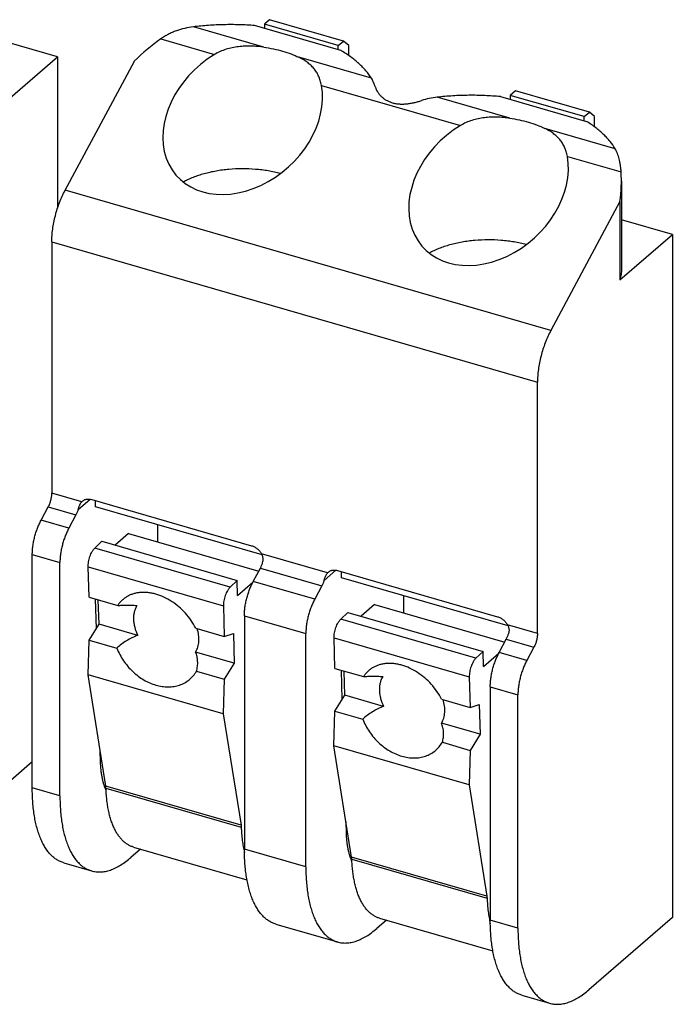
# Model space of a CAD drawing. Header units: millimetres. Extents: x 0 to 210, y 0 to 297.
# Tile 13 of 29: x 74.95 to 77.25, y 247.38 to 250.84. Entities that reach past the tile are written whole.
import ezdxf

# ---------------------------------------------------------------- set-up
doc = ezdxf.new("R2010")
doc.units = ezdxf.units.MM
doc.header["$LTSCALE"] = 19.36
doc.layers.get('0').update_dxf_attribs({"linetype": 'CONTINUOUS'})

msp = doc.modelspace()

# ---------------------------------------------------------------- linework, layer by layer
at = {"color": 7, "linetype": 'Continuous'}
for p, q in [((75.8334, 250.8435), (75.8147, 250.8273)), ((76.0932, 250.7685), (75.8334, 250.8435)), ((76.0836, 250.7352), (75.7805, 250.8227)), ((75.8147, 250.8273), (75.8147, 250.8128)), ((76.0745, 250.7523), (75.8147, 250.8273)), ((75.0865, 250.7127), (74.9073, 250.7645)), ((76.0745, 250.7523), (76.0932, 250.7685)), ((76.112, 250.7523), (76.0932, 250.7685)), ((76.0745, 250.7378), (76.0745, 250.7523)), ((76.112, 250.7172), (76.112, 250.7523)), ((74.9021, 250.553), (75.0865, 250.7127)), ((75.0865, 250.7127), (75.0865, 250.1805)), ((75.113, 250.2431), (75.3568, 250.6979)), ((76.6995, 250.5935), (76.6807, 250.5773)), ((76.9593, 250.5185), (76.6995, 250.5935)), ((76.6466, 250.5727), (76.9497, 250.4852)), ((76.6807, 250.5773), (76.6807, 250.5628)), ((76.9405, 250.5023), (76.6807, 250.5773)), ((76.9405, 250.5023), (76.9593, 250.5185)), ((76.9405, 250.4878), (76.9405, 250.5023)), ((76.978, 250.5023), (76.9593, 250.5185)), ((76.978, 250.4661), (76.978, 250.5023)), ((77.0723, 250.2756), (77.0723, 249.9657)), ((77.0672, 250.2042), (76.8234, 249.7493)), ((77.0672, 250.2042), (77.0672, 249.928)), ((77.2516, 250.0877), (77.0723, 250.1395)), ((77.0672, 249.928), (77.2516, 250.0877)), ((77.2516, 250.0877), (77.2516, 247.6845)), ((75.0662, 250.0619), (75.0662, 249.1775)), ((76.7766, 248.6838), (76.7766, 249.5681)), ((75.2069, 249.1552), (75.7698, 248.9927)), ((75.2198, 249.1298), (75.2198, 249.1515)), ((75.0287, 249.0826), (75.0537, 249.1292)), ((75.1511, 249.1011), (75.1261, 249.0544)), ((75.8072, 248.9603), (75.2198, 249.1298)), ((75.4386, 249.0667), (75.4386, 249.0062)), ((75.3368, 249.0355), (75.2895, 248.9946)), ((75.3368, 249.0355), (75.7951, 248.9033)), ((75.2178, 248.9842), (75.2427, 249.0081)), ((75.2427, 249.0081), (75.719, 248.8706)), ((74.9974, 248.1404), (74.9974, 248.9617)), ((75.0948, 248.1122), (75.0948, 248.9336)), ((75.1974, 248.811), (75.1941, 248.9182)), ((75.7756, 248.8669), (75.8006, 248.9136)), ((76.0729, 248.9052), (76.6358, 248.7427)), ((76.0859, 248.8798), (76.0859, 248.9015)), ((75.719, 248.8706), (75.6941, 248.8467)), ((75.7207, 248.818), (75.719, 248.8706)), ((75.7207, 248.818), (75.7742, 248.8643)), ((76.6732, 248.7103), (76.0859, 248.8798)), ((76.0171, 248.8511), (75.9921, 248.8044)), ((75.1974, 248.811), (75.2983, 248.7819)), ((75.2231, 248.7013), (75.2198, 248.8046)), ((75.2325, 248.7165), (75.2299, 248.8017)), ((76.3046, 248.8167), (76.3046, 248.7562)), ((75.6704, 248.7807), (75.6737, 248.6735)), ((76.0838, 248.7342), (76.1088, 248.7581)), ((76.1088, 248.7581), (76.5851, 248.6206)), ((76.2029, 248.7855), (76.1556, 248.7446)), ((76.2029, 248.7855), (76.6611, 248.6533)), ((75.7444, 248.7461), (75.7444, 247.9247)), ((75.1973, 248.6601), (75.2325, 248.7165)), ((75.3689, 248.6771), (75.2325, 248.7165)), ((75.5728, 248.7027), (75.6737, 248.6735)), ((75.1937, 248.5385), (75.1973, 248.6601)), ((75.1973, 248.6601), (75.2954, 248.6318)), ((75.6737, 248.6735), (75.7055, 248.6842)), ((75.7055, 248.6842), (75.7088, 248.579)), ((75.9609, 247.8622), (75.9609, 248.6836)), ((76.0635, 248.561), (76.0601, 248.6682)), ((76.6416, 248.6169), (76.6666, 248.6636)), ((75.7088, 248.579), (75.5724, 248.6183)), ((76.5851, 248.6206), (76.5601, 248.5967)), ((76.5867, 248.568), (76.5851, 248.6206)), ((76.7641, 248.6355), (76.7391, 248.5888)), ((76.5867, 248.568), (76.6403, 248.6143)), ((75.5756, 248.5509), (75.6736, 248.5226)), ((75.7088, 248.579), (75.6736, 248.5226)), ((76.0635, 248.561), (76.1644, 248.5319)), ((76.0891, 248.4513), (76.0859, 248.5546)), ((76.0985, 248.4665), (76.0959, 248.5517)), ((75.2562, 248.1468), (75.1937, 248.5385)), ((75.6701, 248.401), (75.1937, 248.5385)), ((75.6736, 248.5226), (75.6701, 248.401)), ((76.5364, 248.5307), (76.5398, 248.4235)), ((76.6104, 248.4961), (76.6104, 247.6747)), ((76.0634, 248.4101), (76.0985, 248.4665)), ((76.2349, 248.4271), (76.0985, 248.4665)), ((76.4389, 248.4527), (76.5398, 248.4235)), ((76.7078, 247.6466), (76.7078, 248.468)), ((76.0598, 248.2885), (76.0634, 248.4101)), ((76.0634, 248.4101), (76.1614, 248.3818)), ((76.5398, 248.4235), (76.5716, 248.4342)), ((76.5716, 248.4342), (76.5748, 248.329)), ((75.6701, 248.401), (75.7325, 248.0093)), ((76.5748, 248.329), (76.4385, 248.3683)), ((76.5748, 248.329), (76.5397, 248.2726)), ((75.2376, 248.2326), (75.2364, 248.2707)), ((76.1222, 247.8968), (76.0598, 248.2885)), ((76.5361, 248.151), (76.0598, 248.2885)), ((76.4416, 248.3009), (76.5397, 248.2726)), ((76.5397, 248.2726), (76.5361, 248.151)), ((74.9974, 248.2324), (74.7927, 248.0551)), ((76.5361, 248.151), (76.5985, 247.7593)), ((76.1036, 247.9826), (76.1025, 248.0207)), ((75.3786, 247.925), (75.3448, 247.8957)), ((75.3538, 247.9321), (75.7535, 247.8168)), ((75.1087, 247.8765), (75.2062, 247.8484)), ((76.2199, 247.6821), (76.6195, 247.5668)), ((77.2516, 247.6845), (76.9578, 247.4301)), ((75.8557, 247.6609), (76.0722, 247.5984)), ((76.2446, 247.675), (76.2109, 247.6457)), ((76.7217, 247.4109), (76.8191, 247.3827))]:
    msp.add_line(p, q, dxfattribs=at)
at = {"color": 9, "linetype": 'Continuous'}
for p, q in [((75.8126, 250.7468), (75.5647, 250.8183)), ((75.4498, 250.7757), (75.6391, 250.721)), ((76.1918, 250.6373), (75.9361, 250.7111)), ((76.0159, 250.6122), (76.5052, 250.471)), ((76.6787, 250.4968), (76.423, 250.5706)), ((77.0501, 250.3896), (76.8021, 250.4611)), ((76.8819, 250.3622), (77.0713, 250.3076)), ((76.8234, 249.7493), (75.113, 250.2431)), ((75.0662, 250.0619), (76.7766, 249.5681)), ((75.1715, 249.1471), (75.0662, 249.1775)), ((75.159, 249.1204), (75.2007, 249.1565)), ((75.0537, 249.1292), (75.1511, 249.1011)), ((75.1261, 249.0544), (75.0287, 249.0826)), ((75.6941, 248.8467), (75.2178, 248.9842)), ((76.0376, 248.8971), (75.8052, 248.9642)), ((74.9974, 248.9617), (75.0948, 248.9336)), ((75.1941, 248.9182), (75.6704, 248.7807)), ((75.8006, 248.9136), (76.0171, 248.8511)), ((76.025, 248.8704), (76.0667, 248.9065)), ((75.9921, 248.8044), (75.7756, 248.8669)), ((75.7444, 248.7461), (75.9609, 248.6836)), ((76.5601, 248.5967), (76.0838, 248.7342)), ((76.7766, 248.6838), (76.6712, 248.7142)), ((76.0601, 248.6682), (76.5364, 248.5307)), ((76.6666, 248.6636), (76.7641, 248.6355)), ((76.7391, 248.5888), (76.6416, 248.6169)), ((76.6104, 248.4961), (76.7078, 248.468)), ((75.2428, 248.2311), (75.2376, 248.2326)), ((75.0948, 248.1122), (74.9974, 248.1404)), ((75.7325, 248.0093), (75.2562, 248.1468)), ((75.2569, 248.1398), (75.7332, 248.0023)), ((76.1088, 247.9811), (76.1036, 247.9826)), ((75.9609, 247.8622), (75.7444, 247.9247)), ((76.5985, 247.7593), (76.1222, 247.8968)), ((76.1229, 247.8898), (76.5992, 247.7523)), ((76.7078, 247.6466), (76.6104, 247.6747))]:
    msp.add_line(p, q, dxfattribs=at)
at = {"color": 7, "linetype": 'Continuous'}
for centre in [(75.1926, 249.1284), (76.0587, 248.8784)]:
    msp.add_arc(centre, 0.0282, 130.9026, 138.3849, dxfattribs=at)
for centre, major_axis, start_param, end_param in [((75.6943, 250.3772), (0.457, 0.3998), 1.441415, 1.641388), ((75.7383, 250.5002), (0.2337, 0.2045), 1.341068, 5.856133), ((76.6044, 250.2502), (0.2337, 0.2045), 1.341068, 5.856133), ((76.5223, 250.1381), (0.457, 0.3998), -0.727372, -0.527399)]:
    msp.add_ellipse(centre, major_axis=major_axis, ratio=0.765555, start_param=start_param, end_param=end_param, dxfattribs=at)
for points, knots in [([(75.5647, 250.8183), (75.5545, 250.8171), (75.5342, 250.8136), (75.5094, 250.8064), (75.4903, 250.7987), (75.4762, 250.7921), (75.4627, 250.7844), (75.454, 250.7787), (75.4498, 250.7757)], [0, 0, 0, 0, 0.249081, 0.498274, 0.623192, 0.748405, 0.87399, 1, 1, 1, 1]), ([(75.7805, 250.8227), (75.7626, 250.8241), (75.7265, 250.8261), (75.6722, 250.8263), (75.6182, 250.8239), (75.5825, 250.8205), (75.5647, 250.8183)], [0, 0, 0, 0, 0.250201, 0.501491, 0.752032, 1, 1, 1, 1]), ([(75.8126, 250.7468), (75.8054, 250.7478), (75.7907, 250.7494), (75.7685, 250.7507), (75.7461, 250.7506), (75.7238, 250.7489), (75.7016, 250.7453), (75.6798, 250.7397), (75.6588, 250.7317), (75.6455, 250.7248), (75.6391, 250.721)], [0, 0, 0, 0, 0.123153, 0.24759, 0.3728, 0.498365, 0.623978, 0.74946, 0.874773, 1, 1, 1, 1]), ([(75.8126, 250.7468), (75.8241, 250.7452), (75.8464, 250.7414), (75.8786, 250.7335), (75.9085, 250.7236), (75.9273, 250.7155), (75.9361, 250.7111)], [0, 0, 0, 0, 0.267802, 0.525503, 0.770338, 1, 1, 1, 1]), ([(76.1918, 250.6373), (76.1861, 250.6466), (76.1761, 250.6601), (76.1607, 250.6768), (76.1477, 250.6893), (76.1335, 250.7015), (76.1124, 250.7174), (76.0955, 250.7283), (76.0836, 250.7352)], [0, 0, 0, 0, 0.222473, 0.340198, 0.462524, 0.58961, 0.72155, 1, 1, 1, 1]), ([(76.0159, 250.6122), (76.0148, 250.6181), (76.0128, 250.6266), (76.0091, 250.6375), (76.0059, 250.6452), (76.0023, 250.6525), (75.9983, 250.6594), (75.9938, 250.6659), (75.9873, 250.6742), (75.978, 250.6837), (75.9654, 250.694), (75.9514, 250.7032), (75.9413, 250.7086), (75.9361, 250.7111)], [0, 0, 0, 0, 0.134127, 0.198237, 0.260709, 0.321869, 0.38207, 0.441673, 0.501035, 0.620289, 0.742193, 0.868414, 1, 1, 1, 1]), ([(76.2057, 250.606), (76.204, 250.6117), (76.2, 250.6225), (76.1947, 250.6326), (76.1918, 250.6373)], [0, 0, 0, 0, 0.519441, 1, 1, 1, 1]), ([(76.2057, 250.606), (76.2066, 250.6031), (76.2089, 250.5973), (76.2135, 250.5889), (76.2194, 250.5808), (76.2265, 250.5731), (76.2348, 250.5661), (76.2442, 250.56), (76.2546, 250.5548), (76.2659, 250.5509), (76.2779, 250.5482), (76.2904, 250.5467), (76.3033, 250.5465), (76.3164, 250.5473), (76.3296, 250.5491), (76.3427, 250.5518), (76.3557, 250.5551), (76.3642, 250.5577), (76.3684, 250.559)], [0, 0, 0, 0, 0.04793, 0.09851, 0.151522, 0.206765, 0.264084, 0.323382, 0.384604, 0.44772, 0.51268, 0.57938, 0.647638, 0.717188, 0.78768, 0.85868, 0.929664, 1, 1, 1, 1]), ([(76.423, 250.5706), (76.4137, 250.5695), (76.3953, 250.5666), (76.3773, 250.5619), (76.3684, 250.559)], [0, 0, 0, 0, 0.500031, 1, 1, 1, 1]), ([(76.6466, 250.5727), (76.628, 250.5744), (76.5907, 250.577), (76.5346, 250.5779), (76.4786, 250.5759), (76.4414, 250.5727), (76.423, 250.5706)], [0, 0, 0, 0, 0.249557, 0.500721, 0.751523, 1, 1, 1, 1]), ([(76.6787, 250.4968), (76.6714, 250.4978), (76.6567, 250.4994), (76.6345, 250.5007), (76.6122, 250.5006), (76.5898, 250.4989), (76.5676, 250.4953), (76.5459, 250.4897), (76.5249, 250.4817), (76.5116, 250.4748), (76.5052, 250.471)], [0, 0, 0, 0, 0.123153, 0.24759, 0.3728, 0.498365, 0.623978, 0.74946, 0.874773, 1, 1, 1, 1]), ([(76.6787, 250.4968), (76.6901, 250.4952), (76.7124, 250.4914), (76.7446, 250.4835), (76.7745, 250.4736), (76.7933, 250.4655), (76.8021, 250.4611)], [0, 0, 0, 0, 0.267802, 0.525503, 0.770338, 1, 1, 1, 1]), ([(76.8819, 250.3622), (76.8808, 250.3681), (76.8788, 250.3766), (76.8751, 250.3875), (76.8719, 250.3952), (76.8683, 250.4025), (76.8643, 250.4094), (76.8598, 250.4159), (76.8533, 250.4242), (76.8441, 250.4337), (76.8314, 250.444), (76.8174, 250.4532), (76.8073, 250.4586), (76.8021, 250.4611)], [0, 0, 0, 0, 0.134127, 0.198237, 0.260709, 0.321869, 0.38207, 0.441673, 0.501035, 0.620289, 0.742193, 0.868414, 1, 1, 1, 1]), ([(77.0501, 250.3896), (77.0448, 250.3986), (77.0356, 250.4116), (77.0214, 250.428), (77.0093, 250.4401), (76.9961, 250.452), (76.9765, 250.4677), (76.9607, 250.4784), (76.9497, 250.4852)], [0, 0, 0, 0, 0.223414, 0.341332, 0.463686, 0.59065, 0.72234, 1, 1, 1, 1]), ([(77.0713, 250.3076), (77.071, 250.3118), (77.0703, 250.32), (77.0688, 250.332), (77.0668, 250.3434), (77.0637, 250.3571), (77.0596, 250.3699), (77.0544, 250.3816), (77.0516, 250.387), (77.0501, 250.3896)], [0, 0, 0, 0, 0.148984, 0.290488, 0.424598, 0.551606, 0.786239, 0.895346, 1, 1, 1, 1]), ([(75.8711, 250.3021), (75.8642, 250.304), (75.8499, 250.3074), (75.8282, 250.3116), (75.8058, 250.3148), (75.7752, 250.3179), (75.7365, 250.3194), (75.6978, 250.3177), (75.6673, 250.3144), (75.645, 250.311), (75.6233, 250.3066), (75.6025, 250.3014), (75.5825, 250.2954), (75.5637, 250.2886), (75.546, 250.281), (75.5348, 250.2753), (75.5295, 250.2723)], [0, 0, 0, 0, 0.061751, 0.125114, 0.189786, 0.255447, 0.38837, 0.521184, 0.586709, 0.651193, 0.714318, 0.775786, 0.835319, 0.892668, 0.94762, 1, 1, 1, 1]), ([(75.0662, 250.0619), (75.0662, 250.0692), (75.0667, 250.0841), (75.0692, 250.107), (75.0731, 250.1304), (75.0785, 250.154), (75.0853, 250.1775), (75.0933, 250.2004), (75.1025, 250.2223), (75.1094, 250.2363), (75.113, 250.2431)], [0, 0, 0, 0, 0.115967, 0.237888, 0.364182, 0.493143, 0.622992, 0.751925, 0.878162, 1, 1, 1, 1]), ([(76.7371, 250.0521), (76.7302, 250.054), (76.716, 250.0574), (76.6942, 250.0616), (76.6718, 250.0648), (76.6412, 250.0679), (76.6025, 250.0694), (76.5638, 250.0677), (76.5333, 250.0644), (76.511, 250.061), (76.4894, 250.0566), (76.4685, 250.0514), (76.4486, 250.0454), (76.4297, 250.0386), (76.412, 250.031), (76.4008, 250.0253), (76.3955, 250.0223)], [0, 0, 0, 0, 0.061751, 0.125114, 0.189786, 0.255447, 0.38837, 0.521184, 0.586709, 0.651193, 0.714318, 0.775786, 0.835319, 0.892668, 0.94762, 1, 1, 1, 1]), ([(77.0723, 249.9657), (77.0723, 249.9594), (77.0715, 249.9467), (77.0689, 249.9342), (77.0672, 249.928)], [0, 0, 0, 0, 0.496546, 1, 1, 1, 1]), ([(76.8234, 249.7493), (76.8198, 249.7426), (76.8129, 249.7285), (76.8037, 249.7066), (76.7957, 249.6838), (76.7889, 249.6603), (76.7835, 249.6366), (76.7796, 249.6132), (76.7771, 249.5904), (76.7766, 249.5754), (76.7766, 249.5681)], [0, 0, 0, 0, 0.121838, 0.248075, 0.377008, 0.506857, 0.635818, 0.762112, 0.884033, 1, 1, 1, 1]), ([(75.0537, 249.1292), (75.0546, 249.131), (75.0565, 249.1347), (75.0589, 249.1406), (75.0611, 249.1467), (75.0629, 249.1529), (75.0643, 249.1593), (75.0654, 249.1655), (75.066, 249.1716), (75.0662, 249.1756), (75.0662, 249.1775)], [0, 0, 0, 0, 0.121838, 0.248075, 0.377008, 0.506857, 0.635818, 0.762112, 0.884033, 1, 1, 1, 1]), ([(75.159, 249.1204), (75.1594, 249.1217), (75.1602, 249.1243), (75.1615, 249.1281), (75.1628, 249.1319), (75.1643, 249.1354), (75.1659, 249.1388), (75.1676, 249.1418), (75.1695, 249.1446), (75.1708, 249.1463), (75.1715, 249.1471)], [0, 0, 0, 0, 0.137347, 0.273654, 0.407472, 0.537422, 0.662271, 0.781125, 0.893656, 1, 1, 1, 1]), ([(75.1742, 249.1497), (75.1752, 249.1506), (75.1773, 249.1522), (75.1809, 249.1542), (75.1848, 249.1556), (75.1904, 249.1569), (75.1979, 249.1572), (75.2039, 249.1561), (75.2069, 249.1552)], [0, 0, 0, 0, 0.116286, 0.233593, 0.352871, 0.474936, 0.729335, 1, 1, 1, 1]), ([(75.159, 249.1204), (75.158, 249.117), (75.1556, 249.1104), (75.1527, 249.1041), (75.1511, 249.1011)], [0, 0, 0, 0, 0.510777, 1, 1, 1, 1]), ([(74.9974, 248.9617), (74.9974, 248.9666), (74.9978, 248.9766), (74.9994, 248.9918), (75.002, 249.0074), (75.0056, 249.0232), (75.0102, 249.0388), (75.0155, 249.0541), (75.0216, 249.0687), (75.0262, 249.078), (75.0287, 249.0826)], [0, 0, 0, 0, 0.115967, 0.237888, 0.364182, 0.493143, 0.622992, 0.751925, 0.878162, 1, 1, 1, 1]), ([(75.1261, 249.0544), (75.1237, 249.0499), (75.1191, 249.0406), (75.113, 249.026), (75.1076, 249.0107), (75.1031, 248.9951), (75.0995, 248.9793), (75.0968, 248.9637), (75.0952, 248.9485), (75.0948, 248.9385), (75.0948, 248.9336)], [0, 0, 0, 0, 0.121838, 0.248075, 0.377008, 0.506857, 0.635818, 0.762112, 0.884033, 1, 1, 1, 1]), ([(75.1941, 248.9182), (75.194, 248.9211), (75.1942, 248.9271), (75.1954, 248.9363), (75.1975, 248.9457), (75.2003, 248.955), (75.2039, 248.9637), (75.2074, 248.9705), (75.2105, 248.9754), (75.2128, 248.9787), (75.2152, 248.9816), (75.2169, 248.9834), (75.2178, 248.9842)], [0, 0, 0, 0, 0.120965, 0.251076, 0.386485, 0.52301, 0.656398, 0.782592, 0.841867, 0.898059, 0.950849, 1, 1, 1, 1]), ([(75.7698, 248.9927), (75.7733, 248.9917), (75.7804, 248.9888), (75.79, 248.9823), (75.7985, 248.9741), (75.8032, 248.9676), (75.8052, 248.9642)], [0, 0, 0, 0, 0.238433, 0.488225, 0.744149, 1, 1, 1, 1]), ([(75.8085, 248.9329), (75.8093, 248.9355), (75.8101, 248.9395), (75.8105, 248.945), (75.8103, 248.949), (75.8096, 248.953), (75.8082, 248.9582), (75.8065, 248.9619), (75.8052, 248.9642)], [0, 0, 0, 0, 0.251702, 0.377281, 0.502448, 0.627206, 0.751638, 1, 1, 1, 1]), ([(75.8006, 248.9136), (75.8022, 248.9166), (75.8052, 248.9229), (75.8075, 248.9295), (75.8085, 248.9329)], [0, 0, 0, 0, 0.489223, 1, 1, 1, 1]), ([(76.025, 248.8704), (76.0254, 248.8717), (76.0262, 248.8743), (76.0275, 248.8781), (76.0289, 248.8819), (76.0303, 248.8854), (76.0319, 248.8888), (76.0337, 248.8918), (76.0355, 248.8946), (76.0369, 248.8963), (76.0376, 248.8971)], [0, 0, 0, 0, 0.137347, 0.273654, 0.407472, 0.537422, 0.662271, 0.781125, 0.893656, 1, 1, 1, 1]), ([(76.0402, 248.8997), (76.0412, 248.9006), (76.0434, 248.9022), (76.0469, 248.9042), (76.0508, 248.9056), (76.0564, 248.9069), (76.0639, 248.9072), (76.0699, 248.9061), (76.0729, 248.9052)], [0, 0, 0, 0, 0.116286, 0.233593, 0.352871, 0.474936, 0.729335, 1, 1, 1, 1]), ([(75.7444, 248.7461), (75.7444, 248.751), (75.7447, 248.761), (75.7463, 248.7762), (75.749, 248.7918), (75.7526, 248.8076), (75.7571, 248.8232), (75.7625, 248.8385), (75.7686, 248.8531), (75.7732, 248.8624), (75.7756, 248.8669)], [0, 0, 0, 0, 0.115967, 0.237888, 0.364182, 0.493143, 0.622992, 0.751925, 0.878162, 1, 1, 1, 1]), ([(76.025, 248.8704), (76.024, 248.867), (76.0217, 248.8604), (76.0187, 248.8541), (76.0171, 248.8511)], [0, 0, 0, 0, 0.510777, 1, 1, 1, 1]), ([(75.3778, 248.828), (75.3736, 248.8276), (75.3653, 248.8265), (75.3533, 248.8236), (75.3419, 248.8195), (75.3313, 248.8142), (75.3216, 248.8077), (75.3127, 248.8001), (75.3049, 248.7916), (75.3004, 248.7852), (75.2983, 248.7819)], [0, 0, 0, 0, 0.132846, 0.262178, 0.38849, 0.51241, 0.634679, 0.756122, 0.877607, 1, 1, 1, 1]), ([(75.5728, 248.7027), (75.5681, 248.7121), (75.5571, 248.7304), (75.5371, 248.7556), (75.5139, 248.7781), (75.4883, 248.7972), (75.4611, 248.8122), (75.4375, 248.8211), (75.4186, 248.8257), (75.4047, 248.8278), (75.3911, 248.8286), (75.3822, 248.8284), (75.3778, 248.828)], [0, 0, 0, 0, 0.129524, 0.261476, 0.393864, 0.524658, 0.651964, 0.7742, 0.8331, 0.890377, 0.946002, 1, 1, 1, 1]), ([(75.6941, 248.8467), (75.6932, 248.8459), (75.6915, 248.8441), (75.6891, 248.8412), (75.6868, 248.8379), (75.6837, 248.833), (75.6802, 248.8262), (75.6766, 248.8175), (75.6738, 248.8082), (75.6717, 248.7988), (75.6705, 248.7896), (75.6703, 248.7836), (75.6704, 248.7807)], [0, 0, 0, 0, 0.049151, 0.101941, 0.158133, 0.217408, 0.343602, 0.47699, 0.613515, 0.748924, 0.879035, 1, 1, 1, 1]), ([(75.9921, 248.8044), (75.9897, 248.7999), (75.9851, 248.7906), (75.979, 248.776), (75.9736, 248.7607), (75.9691, 248.7451), (75.9655, 248.7293), (75.9629, 248.7137), (75.9612, 248.6985), (75.9609, 248.6885), (75.9609, 248.6836)], [0, 0, 0, 0, 0.121838, 0.248075, 0.377008, 0.506857, 0.635818, 0.762112, 0.884033, 1, 1, 1, 1]), ([(75.2983, 248.7819), (75.3033, 248.7824), (75.3139, 248.7832), (75.3303, 248.7836), (75.3478, 248.7833), (75.3598, 248.7827), (75.3659, 248.7823)], [0, 0, 0, 0, 0.223682, 0.466914, 0.726769, 1, 1, 1, 1]), ([(75.3659, 248.7823), (75.3638, 248.7789), (75.3601, 248.7715), (75.3563, 248.7596), (75.3541, 248.7469), (75.3537, 248.7334), (75.355, 248.7195), (75.359, 248.7003), (75.3644, 248.6862), (75.3689, 248.6771)], [0, 0, 0, 0, 0.110038, 0.223421, 0.341012, 0.463336, 0.590611, 0.722781, 1, 1, 1, 1]), ([(76.0601, 248.6682), (76.06, 248.6711), (76.0602, 248.6771), (76.0614, 248.6863), (76.0635, 248.6957), (76.0664, 248.705), (76.0699, 248.7137), (76.0734, 248.7205), (76.0765, 248.7254), (76.0789, 248.7287), (76.0813, 248.7316), (76.0829, 248.7334), (76.0838, 248.7342)], [0, 0, 0, 0, 0.120965, 0.251076, 0.386485, 0.52301, 0.656398, 0.782592, 0.841867, 0.898059, 0.950849, 1, 1, 1, 1]), ([(76.6358, 248.7427), (76.6394, 248.7417), (76.6464, 248.7388), (76.656, 248.7323), (76.6645, 248.7241), (76.6692, 248.7176), (76.6712, 248.7142)], [0, 0, 0, 0, 0.238433, 0.488225, 0.744149, 1, 1, 1, 1]), ([(75.5724, 248.6183), (75.5741, 248.6211), (75.5771, 248.6269), (75.5805, 248.6362), (75.5829, 248.6461), (75.5846, 248.6603), (75.5838, 248.679), (75.5804, 248.6938), (75.578, 248.7012)], [0, 0, 0, 0, 0.112996, 0.228624, 0.347506, 0.47009, 0.726977, 1, 1, 1, 1]), ([(76.6712, 248.7142), (76.6725, 248.7119), (76.6742, 248.7082), (76.6757, 248.703), (76.6763, 248.699), (76.6765, 248.695), (76.6762, 248.6909), (76.6756, 248.6869), (76.6749, 248.6842), (76.6745, 248.6829)], [0, 0, 0, 0, 0.248281, 0.372683, 0.497405, 0.622538, 0.748091, 0.87398, 1, 1, 1, 1]), ([(75.3689, 248.6771), (75.3619, 248.6746), (75.3483, 248.6689), (75.329, 248.6583), (75.3112, 248.6461), (75.3004, 248.6368), (75.2954, 248.6318)], [0, 0, 0, 0, 0.255956, 0.509097, 0.75763, 1, 1, 1, 1]), ([(76.6666, 248.6636), (76.6682, 248.6666), (76.6712, 248.6729), (76.6735, 248.6795), (76.6745, 248.6829)], [0, 0, 0, 0, 0.489223, 1, 1, 1, 1]), ([(76.7766, 248.6838), (76.7766, 248.6818), (76.7764, 248.6778), (76.7758, 248.6718), (76.7747, 248.6655), (76.7733, 248.6592), (76.7715, 248.6529), (76.7693, 248.6468), (76.7669, 248.641), (76.765, 248.6373), (76.7641, 248.6355)], [0, 0, 0, 0, 0.115967, 0.237888, 0.364182, 0.493143, 0.622992, 0.751925, 0.878162, 1, 1, 1, 1]), ([(75.2954, 248.6318), (75.2984, 248.6242), (75.3054, 248.6092), (75.3183, 248.5878), (75.3335, 248.5679), (75.3507, 248.5498), (75.3695, 248.5338), (75.3897, 248.5203), (75.4108, 248.5095), (75.4325, 248.5016), (75.4542, 248.4969), (75.4757, 248.4953), (75.4965, 248.4969), (75.5161, 248.5018), (75.5343, 248.5098), (75.5506, 248.5208), (75.5646, 248.5346), (75.5723, 248.5453), (75.5756, 248.5509)], [0, 0, 0, 0, 0.068866, 0.138563, 0.208567, 0.278342, 0.34736, 0.415138, 0.481263, 0.545425, 0.60744, 0.667282, 0.725096, 0.781207, 0.836107, 0.890418, 0.944823, 1, 1, 1, 1]), ([(75.5756, 248.5509), (75.5773, 248.5566), (75.5796, 248.5681), (75.5802, 248.5827), (75.5792, 248.594), (75.5777, 248.6023), (75.5755, 248.6105), (75.5735, 248.6158), (75.5724, 248.6183)], [0, 0, 0, 0, 0.258009, 0.50875, 0.632319, 0.755113, 0.877535, 1, 1, 1, 1]), ([(76.6104, 248.4961), (76.6104, 248.501), (76.6108, 248.511), (76.6124, 248.5262), (76.615, 248.5418), (76.6186, 248.5576), (76.6231, 248.5732), (76.6285, 248.5885), (76.6346, 248.6031), (76.6392, 248.6124), (76.6416, 248.6169)], [0, 0, 0, 0, 0.115967, 0.237888, 0.364182, 0.493143, 0.622992, 0.751925, 0.878162, 1, 1, 1, 1]), ([(76.5601, 248.5967), (76.5592, 248.5959), (76.5576, 248.5941), (76.5552, 248.5912), (76.5528, 248.5879), (76.5498, 248.583), (76.5462, 248.5762), (76.5427, 248.5675), (76.5398, 248.5582), (76.5377, 248.5488), (76.5365, 248.5396), (76.5364, 248.5336), (76.5364, 248.5307)], [0, 0, 0, 0, 0.049151, 0.101941, 0.158133, 0.217408, 0.343602, 0.47699, 0.613515, 0.748924, 0.879035, 1, 1, 1, 1]), ([(76.7391, 248.5888), (76.7366, 248.5843), (76.732, 248.5749), (76.7259, 248.5603), (76.7206, 248.5451), (76.716, 248.5294), (76.7124, 248.5137), (76.7098, 248.4981), (76.7082, 248.4828), (76.7078, 248.4729), (76.7078, 248.468)], [0, 0, 0, 0, 0.121838, 0.248075, 0.377008, 0.506857, 0.635818, 0.762112, 0.884033, 1, 1, 1, 1]), ([(76.2438, 248.578), (76.2396, 248.5776), (76.2313, 248.5765), (76.2193, 248.5736), (76.208, 248.5695), (76.1974, 248.5642), (76.1876, 248.5577), (76.1788, 248.5501), (76.1709, 248.5416), (76.1664, 248.5352), (76.1644, 248.5319)], [0, 0, 0, 0, 0.132846, 0.262178, 0.38849, 0.51241, 0.634679, 0.756122, 0.877607, 1, 1, 1, 1]), ([(76.4389, 248.4527), (76.4341, 248.4621), (76.4231, 248.4804), (76.4031, 248.5056), (76.38, 248.5281), (76.3544, 248.5472), (76.3271, 248.5622), (76.3035, 248.5711), (76.2846, 248.5757), (76.2707, 248.5778), (76.2572, 248.5786), (76.2482, 248.5784), (76.2438, 248.578)], [0, 0, 0, 0, 0.129524, 0.261476, 0.393864, 0.524658, 0.651964, 0.7742, 0.8331, 0.890377, 0.946002, 1, 1, 1, 1]), ([(76.1644, 248.5319), (76.1694, 248.5324), (76.1799, 248.5332), (76.1963, 248.5336), (76.2138, 248.5333), (76.2258, 248.5327), (76.232, 248.5323)], [0, 0, 0, 0, 0.223682, 0.466914, 0.726769, 1, 1, 1, 1]), ([(76.232, 248.5323), (76.2298, 248.5289), (76.2261, 248.5215), (76.2223, 248.5096), (76.2201, 248.4969), (76.2197, 248.4834), (76.221, 248.4695), (76.225, 248.4503), (76.2304, 248.4362), (76.2349, 248.4271)], [0, 0, 0, 0, 0.110038, 0.223421, 0.341012, 0.463336, 0.590611, 0.722781, 1, 1, 1, 1]), ([(76.4385, 248.3683), (76.4401, 248.3711), (76.4431, 248.3769), (76.4466, 248.3862), (76.4489, 248.3961), (76.4506, 248.4103), (76.4498, 248.429), (76.4464, 248.4438), (76.4441, 248.4512)], [0, 0, 0, 0, 0.112996, 0.228624, 0.347506, 0.47009, 0.726977, 1, 1, 1, 1]), ([(76.2349, 248.4271), (76.2279, 248.4246), (76.2143, 248.4189), (76.195, 248.4083), (76.1772, 248.3961), (76.1664, 248.3868), (76.1614, 248.3818)], [0, 0, 0, 0, 0.255956, 0.509097, 0.75763, 1, 1, 1, 1]), ([(76.1614, 248.3818), (76.1644, 248.3742), (76.1714, 248.3592), (76.1843, 248.3378), (76.1995, 248.3179), (76.2167, 248.2998), (76.2356, 248.2838), (76.2557, 248.2703), (76.2769, 248.2595), (76.2985, 248.2516), (76.3203, 248.2469), (76.3417, 248.2453), (76.3625, 248.2469), (76.3822, 248.2518), (76.4003, 248.2598), (76.4166, 248.2708), (76.4307, 248.2846), (76.4383, 248.2953), (76.4416, 248.3009)], [0, 0, 0, 0, 0.068866, 0.138563, 0.208567, 0.278342, 0.34736, 0.415138, 0.481263, 0.545425, 0.60744, 0.667282, 0.725096, 0.781207, 0.836107, 0.890418, 0.944823, 1, 1, 1, 1]), ([(76.4416, 248.3009), (76.4433, 248.3066), (76.4457, 248.3181), (76.4463, 248.3327), (76.4452, 248.344), (76.4437, 248.3523), (76.4415, 248.3605), (76.4396, 248.3658), (76.4385, 248.3683)], [0, 0, 0, 0, 0.258009, 0.50875, 0.632319, 0.755113, 0.877535, 1, 1, 1, 1]), ([(75.2572, 248.1318), (75.2557, 248.1351), (75.2529, 248.1421), (75.2493, 248.153), (75.2461, 248.1647), (75.2434, 248.177), (75.2412, 248.1901), (75.2388, 248.2086), (75.2379, 248.2229), (75.2376, 248.2326)], [0, 0, 0, 0, 0.105912, 0.217379, 0.334434, 0.457033, 0.585075, 0.718401, 1, 1, 1, 1]), ([(75.1087, 247.8765), (75.1045, 247.8777), (75.096, 247.8808), (75.084, 247.8873), (75.0726, 247.8955), (75.0638, 247.9037), (75.0571, 247.9111), (75.0505, 247.9193), (75.0427, 247.9305), (75.0343, 247.9454), (75.0266, 247.9619), (75.0198, 247.9798), (75.0139, 247.9992), (75.0088, 248.0199), (75.0047, 248.0418), (75.0014, 248.065), (74.9991, 248.0892), (74.9977, 248.1145), (74.9974, 248.1316), (74.9974, 248.1404)], [0, 0, 0, 0, 0.043785, 0.088276, 0.134133, 0.181944, 0.206749, 0.232217, 0.285305, 0.341516, 0.401052, 0.464037, 0.530528, 0.600525, 0.673977, 0.750793, 0.830846, 0.913977, 1, 1, 1, 1]), ([(75.2569, 248.1398), (75.2568, 248.1404), (75.2567, 248.1428), (75.2565, 248.1451), (75.2562, 248.1468)], [0, 0, 0, 0, 0.260475, 1, 1, 1, 1]), ([(75.3538, 247.9321), (75.3503, 247.9331), (75.3434, 247.9356), (75.3335, 247.9408), (75.3241, 247.9473), (75.3152, 247.9552), (75.3069, 247.9643), (75.2991, 247.9748), (75.2919, 247.9865), (75.2853, 247.9994), (75.2794, 248.0134), (75.2741, 248.0286), (75.2695, 248.0448), (75.2655, 248.0621), (75.2623, 248.0803), (75.2597, 248.0994), (75.2579, 248.1194), (75.2571, 248.1329), (75.2569, 248.1398)], [0, 0, 0, 0, 0.044915, 0.090466, 0.137255, 0.185821, 0.236627, 0.290048, 0.346376, 0.405825, 0.468537, 0.534596, 0.604031, 0.676825, 0.752923, 0.832235, 0.914643, 1, 1, 1, 1]), ([(75.0948, 248.1122), (75.0948, 248.1035), (75.0951, 248.0864), (75.0965, 248.0611), (75.0989, 248.0369), (75.1021, 248.0137), (75.1063, 247.9918), (75.1113, 247.9711), (75.1173, 247.9517), (75.1241, 247.9338), (75.1317, 247.9173), (75.1402, 247.9024), (75.1479, 247.8911), (75.1546, 247.883), (75.1612, 247.8756), (75.1701, 247.8674), (75.1814, 247.8592), (75.1935, 247.8527), (75.2019, 247.8496), (75.2062, 247.8484)], [0, 0, 0, 0, 0.086023, 0.169154, 0.249207, 0.326023, 0.399475, 0.469472, 0.535963, 0.598948, 0.658484, 0.714695, 0.767783, 0.793251, 0.818056, 0.865867, 0.911724, 0.956215, 1, 1, 1, 1]), ([(75.7325, 248.0093), (75.7326, 248.0087), (75.7329, 248.0064), (75.7331, 248.0041), (75.7332, 248.0023)], [0, 0, 0, 0, 0.239383, 1, 1, 1, 1]), ([(75.7332, 248.0023), (75.7335, 247.9944), (75.7344, 247.9788), (75.7367, 247.9559), (75.74, 247.9342), (75.7428, 247.9202), (75.7444, 247.9134)], [0, 0, 0, 0, 0.266716, 0.522655, 0.767234, 1, 1, 1, 1]), ([(76.1232, 247.8818), (76.1218, 247.8851), (76.1189, 247.8921), (76.1153, 247.903), (76.1121, 247.9147), (76.1094, 247.927), (76.1072, 247.9401), (76.1049, 247.9586), (76.1039, 247.9729), (76.1036, 247.9826)], [0, 0, 0, 0, 0.105912, 0.217379, 0.334434, 0.457033, 0.585075, 0.718401, 1, 1, 1, 1]), ([(75.8557, 247.6609), (75.8514, 247.6621), (75.843, 247.6652), (75.831, 247.6717), (75.8196, 247.6799), (75.8108, 247.6881), (75.8041, 247.6955), (75.7975, 247.7036), (75.7897, 247.7149), (75.7812, 247.7298), (75.7736, 247.7463), (75.7668, 247.7642), (75.7609, 247.7836), (75.7558, 247.8043), (75.7516, 247.8262), (75.7484, 247.8494), (75.746, 247.8736), (75.7447, 247.8989), (75.7444, 247.916), (75.7444, 247.9247)], [0, 0, 0, 0, 0.043785, 0.088276, 0.134133, 0.181944, 0.206749, 0.232217, 0.285305, 0.341516, 0.401052, 0.464037, 0.530528, 0.600525, 0.673977, 0.750793, 0.830846, 0.913977, 1, 1, 1, 1]), ([(75.2062, 247.8484), (75.2087, 247.8476), (75.2139, 247.8464), (75.2218, 247.8451), (75.2299, 247.8446), (75.2411, 247.8447), (75.2554, 247.8465), (75.2729, 247.8513), (75.2907, 247.8587), (75.3088, 247.8687), (75.3271, 247.8811), (75.3389, 247.8906), (75.3448, 247.8957)], [0, 0, 0, 0, 0.052156, 0.104616, 0.157676, 0.211621, 0.323124, 0.441057, 0.566856, 0.701553, 0.845815, 1, 1, 1, 1]), ([(76.1229, 247.8898), (76.1229, 247.8904), (76.1227, 247.8928), (76.1225, 247.8951), (76.1222, 247.8968)], [0, 0, 0, 0, 0.260475, 1, 1, 1, 1]), ([(76.2199, 247.6821), (76.2164, 247.6831), (76.2095, 247.6856), (76.1996, 247.6908), (76.1902, 247.6973), (76.1813, 247.7052), (76.1729, 247.7143), (76.1651, 247.7248), (76.158, 247.7365), (76.1514, 247.7494), (76.1454, 247.7634), (76.1401, 247.7786), (76.1355, 247.7948), (76.1315, 247.8121), (76.1283, 247.8303), (76.1257, 247.8494), (76.1239, 247.8694), (76.1231, 247.8829), (76.1229, 247.8898)], [0, 0, 0, 0, 0.044915, 0.090466, 0.137255, 0.185821, 0.236627, 0.290048, 0.346376, 0.405825, 0.468537, 0.534596, 0.604031, 0.676825, 0.752923, 0.832235, 0.914643, 1, 1, 1, 1]), ([(75.9609, 247.8622), (75.9609, 247.8535), (75.9612, 247.8364), (75.9626, 247.8111), (75.9649, 247.7869), (75.9681, 247.7637), (75.9723, 247.7418), (75.9774, 247.7211), (75.9833, 247.7017), (75.9901, 247.6838), (75.9977, 247.6673), (76.0062, 247.6524), (76.014, 247.6411), (76.0206, 247.633), (76.0273, 247.6256), (76.0361, 247.6174), (76.0475, 247.6092), (76.0595, 247.6027), (76.0679, 247.5996), (76.0722, 247.5984)], [0, 0, 0, 0, 0.086023, 0.169154, 0.249207, 0.326023, 0.399475, 0.469472, 0.535963, 0.598948, 0.658484, 0.714695, 0.767783, 0.793251, 0.818056, 0.865867, 0.911724, 0.956215, 1, 1, 1, 1]), ([(76.5985, 247.7593), (76.5986, 247.7587), (76.599, 247.7564), (76.5991, 247.7541), (76.5992, 247.7523)], [0, 0, 0, 0, 0.239383, 1, 1, 1, 1]), ([(76.5992, 247.7523), (76.5995, 247.7444), (76.6004, 247.7288), (76.6027, 247.7059), (76.606, 247.6842), (76.6089, 247.6702), (76.6105, 247.6634)], [0, 0, 0, 0, 0.266716, 0.522655, 0.767234, 1, 1, 1, 1]), ([(76.7217, 247.4109), (76.7174, 247.4121), (76.709, 247.4152), (76.697, 247.4217), (76.6856, 247.4299), (76.6768, 247.4381), (76.6701, 247.4455), (76.6635, 247.4536), (76.6557, 247.4649), (76.6473, 247.4798), (76.6396, 247.4963), (76.6328, 247.5142), (76.6269, 247.5336), (76.6218, 247.5543), (76.6177, 247.5762), (76.6144, 247.5994), (76.6121, 247.6236), (76.6107, 247.6489), (76.6104, 247.666), (76.6104, 247.6747)], [0, 0, 0, 0, 0.043785, 0.088276, 0.134133, 0.181944, 0.206749, 0.232217, 0.285305, 0.341516, 0.401052, 0.464037, 0.530528, 0.600525, 0.673977, 0.750793, 0.830846, 0.913977, 1, 1, 1, 1]), ([(76.7078, 247.6466), (76.7078, 247.6379), (76.7081, 247.6207), (76.7095, 247.5955), (76.7118, 247.5712), (76.7151, 247.5481), (76.7192, 247.5261), (76.7243, 247.5054), (76.7302, 247.4861), (76.737, 247.4681), (76.7447, 247.4517), (76.7531, 247.4368), (76.7609, 247.4255), (76.7675, 247.4174), (76.7742, 247.41), (76.783, 247.4018), (76.7944, 247.3935), (76.8064, 247.3871), (76.8149, 247.384), (76.8191, 247.3827)], [0, 0, 0, 0, 0.086023, 0.169154, 0.249207, 0.326023, 0.399475, 0.469472, 0.535963, 0.598948, 0.658484, 0.714695, 0.767783, 0.793251, 0.818056, 0.865867, 0.911724, 0.956215, 1, 1, 1, 1]), ([(76.0722, 247.5984), (76.0747, 247.5976), (76.0799, 247.5964), (76.0879, 247.5951), (76.096, 247.5946), (76.1071, 247.5947), (76.1214, 247.5965), (76.1389, 247.6013), (76.1567, 247.6087), (76.1748, 247.6187), (76.1931, 247.6311), (76.2049, 247.6406), (76.2109, 247.6457)], [0, 0, 0, 0, 0.052156, 0.104616, 0.157676, 0.211621, 0.323124, 0.441057, 0.566856, 0.701553, 0.845815, 1, 1, 1, 1]), ([(76.8191, 247.3827), (76.8217, 247.382), (76.8269, 247.3807), (76.8348, 247.3795), (76.8429, 247.3789), (76.854, 247.379), (76.8684, 247.3809), (76.8859, 247.3857), (76.9037, 247.3931), (76.9218, 247.403), (76.94, 247.4154), (76.9519, 247.425), (76.9578, 247.4301)], [0, 0, 0, 0, 0.052156, 0.104616, 0.157676, 0.211621, 0.323124, 0.441057, 0.566856, 0.701553, 0.845815, 1, 1, 1, 1])]:
    msp.add_open_spline(points, degree=3, knots=knots, dxfattribs=at)

doc.saveas('drawing.dxf')
